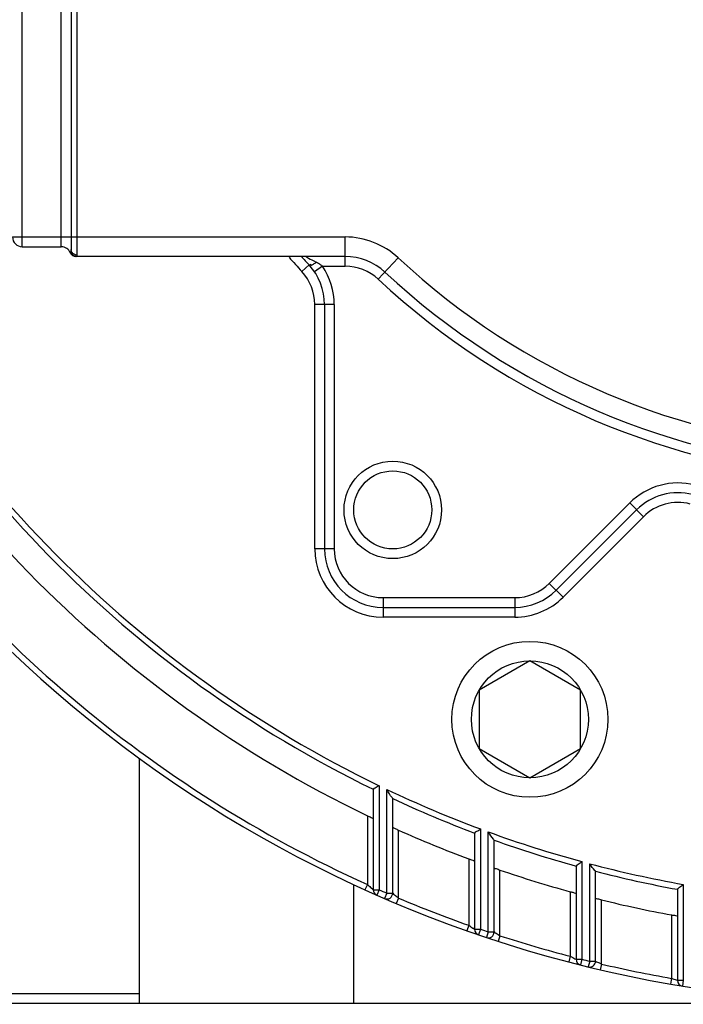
# Model space of a CAD drawing. Header units: millimetres. Extents: x 0 to 11890, y 0 to 8410.
# Tile 47 of 130: x 6479 to 6513, y 1739 to 1790. Entities that reach past the tile are written whole.
import ezdxf

# ---------------------------------------------------------------- set-up
doc = ezdxf.new("R2010")
doc.units = ezdxf.units.MM
doc.header["$LTSCALE"] = 653.95
doc.layers.get('0').update_dxf_attribs({"linetype": 'CONTINUOUS'})
for name, color, linetype in [('304103000010DXF_CONTINUOUS_LINE', 7, 'CONTINUOUS'), ('304304000121DXF_CONTINUOUS_LINE', 7, 'CONTINUOUS'), ('JISHUZILIAO_DXF_DIMENSION', 7, 'CONTINUOUS')]:
    doc.layers.add(name, color=color, linetype=linetype)
doc.styles.get("Standard").update_dxf_attribs({"font": 'txt', "width": 0.7})
doc.dimstyles.new('DIMSTYLE_5', dxfattribs={"dimtxt": 85, "dimasz": 60, "dimexe": 1, "dimexo": 0, "dimgap": 4.25, "dimtad": 0, "dimtih": 1, "dimtoh": 1, "dimdec": 1, "dimdsep": 46, "dimtxsty": 'Standard', "dimblk": '_FILLED', "dimblk1": '_FILLED', "dimblk2": '_FILLED', "dimcen": 0.09, "dimclrt": 5, "dimazin": 2, "dimtp": 0.5, "dimtm": 0.5, "dimtfac": 1, "dimtdec": 4, "dimtofl": 0, "dimtmove": 0, "dimatfit": 3, "dimldrblk": '_FILLED', "dimfxl": 1, "dimtolj": 1, "dimarcsym": 0})

# ---------------------------------------------------------------- blocks, each defined once
blk = doc.blocks.new('*D8')
at = {"layer": 'JISHUZILIAO_DXF_DIMENSION', "color": 2, "linetype": 'Continuous', "transparency": 16777216}
for start, end in [(291.01931, 360), (190, 259.37553)]:
    blk.add_arc((6523.715, 1804.677), 571.22, start, end, dxfattribs=at)
for points in [[(7101.772, 1744.235), (7094.936, 1804.677), (7081.8, 1745.285)], [(5984.423, 1649.277), (5961.173, 1705.486), (5964.936, 1644.775)]]:
    blk.add_solid(points, dxfattribs=at)
blk = doc.blocks.new('_FILLED')
at = {"color": 0, "linetype": 'ByBlock'}
blk.add_solid([(0, 0), (-1, 0.16667), (-1, -0.16667)], dxfattribs=at)

msp = doc.modelspace()

# ---------------------------------------------------------------- linework, layer by layer
at = {"color": 2, "linetype": 'Continuous'}
msp.add_circle((6523.715, 1804.677), 392, dxfattribs=at)
at = {"layer": '304103000010DXF_CONTINUOUS_LINE', "color": 7, "linetype": 'Continuous'}
for centre, radius, start, end in [((6523.715, 1804.677), 82.5, 213.14218, 51.82511), ((6511.715, 1804.677), 90, 224.14116, 257.59865)]:
    msp.add_arc(centre, radius, start, end, dxfattribs=at)
at = {"layer": '304103000010DXF_CONTINUOUS_LINE', "color": 9, "linetype": 'Continuous'}
msp.add_arc((6511.715, 1804.677), 80, 221.5986, 262.14951, dxfattribs=at)
at = {"layer": '304304000121DXF_CONTINUOUS_LINE', "color": 9, "linetype": 'Continuous'}
for p, q in [((6482.015, 1801.606), (6482.015, 1777.749)), ((6479.215, 1778.177), (6479.215, 1801.177)), ((6481.215, 1778.177), (6481.215, 1801.177)), ((6478.715, 1778.677), (6495.769, 1778.677)), ((6495.769, 1777.177), (6495.769, 1778.677)), ((6481.684, 1777.875), (6481.679, 1777.865)), ((6481.684, 1777.874), (6481.679, 1777.865)), ((6482.015, 1777.749), (6482.014, 1777.711)), ((6493.922, 1777.243), (6493.555, 1776.905)), ((6497.473, 1776.507), (6498.496, 1777.604)), ((6494.611, 1777.177), (6494.197, 1776.896)), ((6494.611, 1777.177), (6495.769, 1777.177)), ((6494.215, 1762.677), (6494.215, 1775.211)), ((6495.215, 1775.211), (6494.215, 1775.211)), ((6495.215, 1775.211), (6495.215, 1762.677)), ((6506.241, 1760.909), (6510.365, 1765.034)), ((6510.365, 1765.034), (6511.072, 1764.327)), ((6511.072, 1764.327), (6506.948, 1760.202)), ((6495.215, 1762.677), (6494.215, 1762.677)), ((6506.241, 1760.909), (6506.948, 1760.202)), ((6497.715, 1760.177), (6497.715, 1759.177)), ((6497.715, 1760.177), (6504.473, 1760.177)), ((6504.473, 1760.177), (6504.473, 1759.177)), ((6504.473, 1759.177), (6497.715, 1759.177)), ((6497.511, 1750.532), (6497.511, 1745.193)), ((6497.911, 1745.019), (6497.911, 1750.341)), ((6496.911, 1748.993), (6496.911, 1745.461)), ((6498.511, 1744.763), (6498.511, 1748.251)), ((6502.712, 1748.311), (6502.712, 1743.164)), ((6503.112, 1743.029), (6503.112, 1748.163)), ((6502.112, 1746.776), (6502.112, 1743.372)), ((6507.913, 1746.637), (6507.913, 1741.627)), ((6508.313, 1741.529), (6508.313, 1746.53)), ((6503.712, 1742.832), (6503.712, 1746.204)), ((6496.911, 1745.461), (6496.787, 1745.188)), ((6513.114, 1745.466), (6513.114, 1740.548)), ((6497.068, 1745.32), (6497.206, 1745.198)), ((6497.211, 1745.193), (6497.511, 1745.193)), ((6497.511, 1745.193), (6497.39, 1744.919)), ((6497.911, 1745.019), (6497.792, 1744.743)), ((6497.911, 1745.019), (6498.211, 1745.019)), ((6507.313, 1745.094), (6507.313, 1741.781)), ((6498.511, 1744.763), (6498.395, 1744.486)), ((6508.913, 1741.385), (6508.913, 1744.676)), ((6512.514, 1743.901), (6512.514, 1740.65)), ((6502.112, 1743.372), (6502.012, 1743.089)), ((6502.313, 1743.232), (6502.398, 1743.174)), ((6502.412, 1743.164), (6502.712, 1743.164)), ((6502.712, 1743.164), (6502.615, 1742.88)), ((6503.112, 1743.029), (6503.017, 1742.745)), ((6503.112, 1743.029), (6503.412, 1743.029)), ((6503.712, 1742.832), (6503.62, 1742.546)), ((6507.313, 1741.781), (6507.237, 1741.491)), ((6507.557, 1741.656), (6507.608, 1741.63)), ((6507.613, 1741.627), (6507.913, 1741.627)), ((6507.913, 1741.627), (6507.84, 1741.336)), ((6508.313, 1741.529), (6508.242, 1741.237)), ((6508.313, 1741.529), (6508.613, 1741.529)), ((6508.913, 1741.385), (6508.844, 1741.093)), ((6512.514, 1740.65), (6512.462, 1740.354)), ((6512.756, 1740.567), (6512.795, 1740.554)), ((6512.814, 1740.548), (6513.114, 1740.548)), ((6513.114, 1740.548), (6513.065, 1740.252)), ((6474.796, 1739.877), (6485.215, 1739.877))]:
    msp.add_line(p, q, dxfattribs=at)
at = {"layer": '304304000121DXF_CONTINUOUS_LINE', "color": 7, "linetype": 'Continuous'}
for p, q in [((6481.715, 1801.327), (6481.715, 1778.027)), ((6479.215, 1778.177), (6481.215, 1778.177)), ((6481.957, 1777.677), (6481.984, 1777.677)), ((6495.769, 1777.677), (6482.003, 1777.677)), ((6494.715, 1775.211), (6494.715, 1762.677)), ((6506.594, 1760.556), (6510.718, 1764.68)), ((6497.715, 1759.677), (6504.473, 1759.677)), ((6505.246, 1756.934), (6502.648, 1755.434)), ((6507.844, 1755.434), (6505.246, 1756.934)), ((6502.648, 1755.434), (6502.648, 1752.434)), ((6507.844, 1752.434), (6507.844, 1755.434)), ((6502.648, 1752.434), (6505.246, 1750.934)), ((6505.246, 1750.934), (6507.844, 1752.434)), ((6485.215, 1751.934), (6485.215, 1739.377)), ((6497.211, 1750.344), (6497.211, 1745.193)), ((6498.211, 1745.019), (6498.211, 1749.868)), ((6502.412, 1748.102), (6502.412, 1743.164)), ((6503.412, 1743.029), (6503.412, 1747.736)), ((6507.613, 1746.408), (6507.613, 1741.627)), ((6508.613, 1741.529), (6508.613, 1746.141)), ((6496.215, 1739.377), (6496.215, 1745.45)), ((6512.814, 1745.215), (6512.814, 1740.548)), ((6474.796, 1739.377), (6522.912, 1739.377))]:
    msp.add_line(p, q, dxfattribs=at)
at = {"layer": '304304000121DXF_CONTINUOUS_LINE', "color": 9, "linetype": 'Continuous'}
for points in [[(6481.715, 1778.027), (6481.715, 1777.991), (6481.713, 1777.959), (6481.708, 1777.935)], [(6482.014, 1777.711), (6482.011, 1777.686), (6482.003, 1777.677)]]:
    msp.add_lwpolyline(points, dxfattribs=at)
at = {"layer": '304304000121DXF_CONTINUOUS_LINE', "color": 7, "linetype": 'Continuous'}
for centre, radius in [((6498.215, 1764.677), 2.5), ((6505.246, 1753.934), 4)]:
    msp.add_circle(centre, radius, dxfattribs=at)
at = {"layer": '304304000121DXF_CONTINUOUS_LINE', "color": 9, "linetype": 'Continuous'}
for centre, radius in [((6498.215, 1764.677), 2), ((6505.246, 1753.934), 3)]:
    msp.add_circle(centre, radius, dxfattribs=at)
for centre, radius, start, end in [((6523.715, 1804.677), 38.5, 227.0297, 180), ((6523.715, 1804.677), 37, 227.0297, 180), ((6523.715, 1804.677), 60.452, 204.96968, 243.99581), ((6523.715, 1804.677), 60.153, 205.10368, 244.17441), ((6495.769, 1774.677), 4, 47.0297, 90), ((6523.715, 1804.677), 41, 221.261, 222.6393), ((6511.599, 1809.269), 36.284, 241.2749, 241.508), ((6492.863, 1774.747), 2.995, 57.9982, 61.5366), ((6493.017, 1774.996), 2.702, 56.056, 57.9705), ((6493.14, 1775.178), 2.482, 53.6514, 56.0626), ((6491.715, 1775.211), 2.5, 0, 42.6393), ((6491.715, 1775.211), 3.5, 0, 34.1761), ((6495.769, 1774.677), 2.5, 47.0297, 90), ((6523.715, 1804.677), 65, 213.84983, 245.64575), ((6512.84, 1762.559), 3.5, 75.5213, 135), ((6512.84, 1762.559), 2.5, 75.5213, 135), ((6497.715, 1762.677), 3.5, 180, 270), ((6497.715, 1762.677), 2.5, 180, 270), ((6504.473, 1762.677), 2.5, 270, 315), ((6504.473, 1762.677), 3.5, 270, 315), ((6523.715, 1804.677), 60.153, 244.59694, 249.56335), ((6523.715, 1804.677), 60.452, 245.04573, 249.3656), ((6523.715, 1804.677), 60.153, 249.96941, 254.76908), ((6523.715, 1804.677), 60.452, 250.37506, 254.5516), ((6523.715, 1804.677), 60.153, 255.16359, 259.8487), ((6523.715, 1804.677), 60.452, 255.53264, 259.61059), ((6520.097, 1771.147), 34.602, 227.9278, 228.2862), ((6523.715, 1804.677), 65, 246.22498, 246.6097), ((6523.715, 1804.677), 65, 247.1847, 250.58772), ((6523.715, 1804.677), 65, 251.14753, 251.5197), ((6523.715, 1804.677), 65, 252.07644, 255.38342), ((6523.715, 1804.677), 65, 255.92932, 256.29253), ((6523.715, 1804.677), 65, 256.8363, 260.07636), ((6519.928, 1761.959), 22.562, 250.8142, 251.4656)]:
    msp.add_arc(centre, radius, start, end, dxfattribs=at)
at = {"layer": '304304000121DXF_CONTINUOUS_LINE', "color": 7, "linetype": 'Continuous'}
for centre, radius, start, end in [((6523.715, 1804.677), 38, 227.0297, 180), ((6523.715, 1804.677), 61.8, 204.42608, 244.29549), ((6479.215, 1778.677), 0.5, 180, 270), ((6481.215, 1777.677), 0.5, 22.0243, 90), ((6481.957, 1777.977), 0.3, 202.0243, 270), ((6523.715, 1804.677), 40.5, 221.8073, 222.6393), ((6491.715, 1775.211), 3, 0, 42.6393), ((6495.769, 1774.677), 3, 47.0297, 90), ((6523.715, 1804.677), 65.3, 213.84983, 274.40455), ((6512.84, 1762.559), 3, 75.5213, 135), ((6497.715, 1762.677), 3, 180, 270), ((6504.473, 1762.677), 3, 270, 315), ((6523.715, 1804.677), 61.8, 245.93078, 249.5388), ((6523.715, 1804.677), 61.8, 251.11419, 254.60833), ((6497.511, 1745.193), 0.3, 180, 246.225), ((6497.911, 1745.019), 0.3, 246.6097, 360), ((6523.715, 1804.677), 61.8, 256.14143, 259.5569), ((6502.712, 1743.164), 0.3, 180, 251.1475), ((6503.112, 1743.029), 0.3, 251.5197, 360), ((6507.913, 1741.627), 0.3, 180, 255.9293), ((6508.313, 1741.529), 0.3, 256.2925, 360), ((6513.114, 1740.548), 0.3, 180, 260.6128)]:
    msp.add_arc(centre, radius, start, end, dxfattribs=at)
at = {"layer": '304304000121DXF_CONTINUOUS_LINE', "color": 9, "linetype": 'Continuous'}
for points, knots in [([(6481.708, 1777.935), (6481.704, 1777.923), (6481.697, 1777.903), (6481.688, 1777.883), (6481.684, 1777.875)], [0, 0, 0, 0, 0.577222, 1, 1, 1, 1]), ([(6481.722, 1777.882), (6481.719, 1777.89), (6481.713, 1777.908), (6481.709, 1777.926), (6481.708, 1777.935)], [0, 0, 0, 0, 0.50535, 1, 1, 1, 1]), ([(6481.764, 1777.893), (6481.75, 1777.914), (6481.726, 1777.956), (6481.715, 1778.004), (6481.715, 1778.027)], [0, 0, 0, 0, 0.519682, 1, 1, 1, 1]), ([(6481.766, 1777.808), (6481.757, 1777.819), (6481.74, 1777.843), (6481.727, 1777.869), (6481.722, 1777.882)], [0, 0, 0, 0, 0.507136, 1, 1, 1, 1]), ([(6482.015, 1777.749), (6481.967, 1777.749), (6481.869, 1777.784), (6481.794, 1777.852), (6481.764, 1777.893)], [0, 0, 0, 0, 0.487792, 1, 1, 1, 1]), ([(6482.003, 1777.677), (6481.958, 1777.677), (6481.866, 1777.708), (6481.795, 1777.77), (6481.766, 1777.808)], [0, 0, 0, 0, 0.483823, 1, 1, 1, 1]), ([(6493.753, 1777.677), (6493.769, 1777.674), (6493.896, 1777.574), (6494.039, 1777.517), (6494.161, 1777.45)], [0, 0, 0, 0, 0.107255, 1, 1, 1, 1]), ([(6494.127, 1777.267), (6494.092, 1777.246), (6494.005, 1777.171), (6494, 1777.271), (6494.011, 1777.293)], [0, 0, 0, 0, 0.626082, 1, 1, 1, 1]), ([(6494.29, 1777.38), (6494.264, 1777.359), (6494.211, 1777.32), (6494.155, 1777.284), (6494.127, 1777.267)], [0, 0, 0, 0, 0.502233, 1, 1, 1, 1]), ([(6498.211, 1745.019), (6498.228, 1744.982), (6498.344, 1744.925), (6498.421, 1744.839), (6498.481, 1744.79)], [0, 0, 0, 0, 0.344674, 1, 1, 1, 1]), ([(6502.112, 1743.372), (6502.146, 1743.348), (6502.215, 1743.3), (6502.283, 1743.253), (6502.317, 1743.229)], [0, 0, 0, 0, 0.504006, 1, 1, 1, 1]), ([(6503.412, 1743.029), (6503.432, 1742.995), (6503.555, 1742.953), (6503.641, 1742.877), (6503.706, 1742.836)], [0, 0, 0, 0, 0.341004, 1, 1, 1, 1]), ([(6507.313, 1741.781), (6507.356, 1741.758), (6507.439, 1741.716), (6507.521, 1741.674), (6507.559, 1741.655)], [0, 0, 0, 0, 0.533531, 1, 1, 1, 1]), ([(6508.613, 1741.529), (6508.635, 1741.501), (6508.752, 1741.477), (6508.84, 1741.419), (6508.907, 1741.389)], [0, 0, 0, 0, 0.329667, 1, 1, 1, 1])]:
    msp.add_open_spline(points, degree=3, knots=knots, dxfattribs=at)
at = {"layer": '304304000121DXF_CONTINUOUS_LINE', "color": 7, "linetype": 'Continuous'}
for points, knots in [([(6497.511, 1750.532), (6497.445, 1750.491), (6497.374, 1750.415), (6497.211, 1750.382), (6497.211, 1750.342)], [0, 0, 0, 0, 0.658438, 1, 1, 1, 1]), ([(6498.211, 1749.863), (6498.211, 1749.886), (6498.074, 1750.026), (6498.009, 1750.18), (6497.931, 1750.312)], [0, 0, 0, 0, 0.129542, 1, 1, 1, 1]), ([(6496.911, 1748.993), (6496.977, 1748.961), (6497.04, 1748.962), (6497.211, 1748.831), (6497.211, 1748.867)], [0, 0, 0, 0, 0.673364, 1, 1, 1, 1]), ([(6498.211, 1748.403), (6498.211, 1748.365), (6498.372, 1748.345), (6498.443, 1748.281), (6498.511, 1748.251)], [0, 0, 0, 0, 0.337282, 1, 1, 1, 1]), ([(6502.712, 1748.311), (6502.646, 1748.265), (6502.575, 1748.183), (6502.412, 1748.142), (6502.412, 1748.1)], [0, 0, 0, 0, 0.656258, 1, 1, 1, 1]), ([(6503.412, 1747.732), (6503.412, 1747.752), (6503.275, 1747.877), (6503.211, 1748.017), (6503.132, 1748.137)], [0, 0, 0, 0, 0.124762, 1, 1, 1, 1]), ([(6502.112, 1746.776), (6502.178, 1746.752), (6502.242, 1746.758), (6502.412, 1746.648), (6502.412, 1746.682)], [0, 0, 0, 0, 0.67514, 1, 1, 1, 1]), ([(6507.913, 1746.637), (6507.847, 1746.587), (6507.776, 1746.498), (6507.613, 1746.449), (6507.613, 1746.405)], [0, 0, 0, 0, 0.654042, 1, 1, 1, 1]), ([(6508.613, 1746.138), (6508.613, 1746.156), (6508.476, 1746.268), (6508.413, 1746.396), (6508.333, 1746.505)], [0, 0, 0, 0, 0.120626, 1, 1, 1, 1]), ([(6503.412, 1746.324), (6503.412, 1746.288), (6503.574, 1746.283), (6503.644, 1746.227), (6503.712, 1746.204)], [0, 0, 0, 0, 0.333408, 1, 1, 1, 1]), ([(6513.114, 1745.466), (6513.048, 1745.411), (6512.977, 1745.316), (6512.814, 1745.258), (6512.814, 1745.212)], [0, 0, 0, 0, 0.651788, 1, 1, 1, 1]), ([(6507.313, 1745.094), (6507.38, 1745.075), (6507.444, 1745.087), (6507.613, 1744.995), (6507.613, 1745.028)], [0, 0, 0, 0, 0.676244, 1, 1, 1, 1]), ([(6508.613, 1744.767), (6508.613, 1744.733), (6508.776, 1744.74), (6508.845, 1744.693), (6508.913, 1744.676)], [0, 0, 0, 0, 0.33019, 1, 1, 1, 1]), ([(6512.514, 1743.901), (6512.581, 1743.889), (6512.646, 1743.906), (6512.814, 1743.83), (6512.814, 1743.862)], [0, 0, 0, 0, 0.676702, 1, 1, 1, 1])]:
    msp.add_open_spline(points, degree=3, knots=knots, dxfattribs=at)

# ---------------------------------------------------------------- dimensions: what is measured, and where the dimension line sits
at = {"layer": 'JISHUZILIAO_DXF_DIMENSION', "color": 2, "linetype": 'Continuous'}
dim = msp.add_angular_dim_2l(base=(6573.501, 1235.631), line1=((5966.799, 1706.478), (5961.173, 1705.486)), line2=((7089.224, 1804.677), (7094.936, 1804.677)), dimstyle='DIMSTYLE_5', dxfattribs=at)
dim.commit()
dim.dimension.update_dxf_attribs({"geometry": '*D8', "text_midpoint": (6460.899, 1193.131), "dimtype": 162})

doc.saveas('drawing.dxf')
